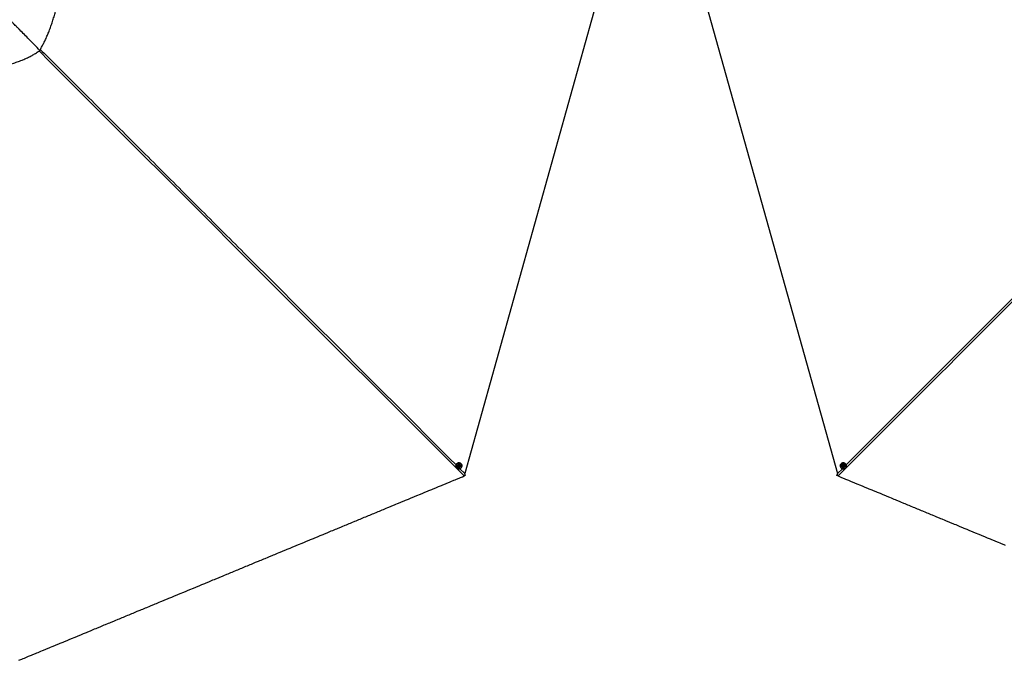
# Paper-space layout '4M DUO In Ground Anchor' of a CAD drawing. Header units: millimetres. Extents: x 20 to 26560, y 40 to 17993.
# Tile 51 of 89: x 5538 to 11090, y 9393 to 13007. Entities that reach past the tile are written whole.
import ezdxf

# ---------------------------------------------------------------- set-up
doc = ezdxf.new("R2010")
doc.units = ezdxf.units.MM

psp = doc.layouts.new('4M DUO In Ground Anchor')

# ---------------------------------------------------------------- linework, layer by layer
at = {"color": 7, "linetype": 'Continuous', "lineweight": 25, "ltscale": 2}
for p, q in [((8816.15, 13196.65), (8047.56, 10446.52)), ((9380.77, 13196.65), (10149.36, 10446.52)), ((5650.6, 12833.72), (5650.56, 12833.76)), ((8021.46, 10495.92), (8021.35, 10496.03)), ((8026.89, 10501.8), (8026.1, 10502.6)), ((10170.82, 10502.6), (10170.03, 10501.8)), ((10175.57, 10496.03), (10175.46, 10495.92)), ((8001.4, 10477.79), (8002.2, 10477)), ((8007.94, 10482.57), (8008.05, 10482.46)), ((8012.82, 10489.04), (8015.45, 10491.3)), ((8013.31, 10485.76), (8012.82, 10489.04)), ((8014.09, 10486.02), (8013.23, 10486.31)), ((8016.43, 10484.74), (8013.31, 10485.76)), ((8015.65, 10485.51), (8014.09, 10486.02)), ((8015.45, 10491.3), (8018.57, 10490.27)), ((8016.97, 10486.64), (8015.65, 10485.51)), ((8015.65, 10485.51), (8016.43, 10484.74)), ((8019.06, 10486.99), (8016.43, 10484.74)), ((8018.28, 10487.76), (8016.97, 10486.64)), ((8017.87, 10490.5), (8018.03, 10489.4)), ((8018.03, 10489.4), (8018.28, 10487.76)), ((8018.28, 10487.76), (8019.06, 10486.99)), ((8018.57, 10490.27), (8019.06, 10486.99)), ((8047.56, 10446.52), (8046.37, 10442.52)), ((10150.55, 10442.52), (10149.36, 10446.52)), ((10177.7, 10487.52), (10178.73, 10490.64)), ((10178.48, 10488.3), (10177.7, 10487.52)), ((10179.96, 10484.89), (10177.7, 10487.52)), ((10178.48, 10488.3), (10178.99, 10489.86)), ((10179.61, 10486.98), (10178.48, 10488.3)), ((10178.73, 10490.64), (10182.01, 10491.14)), ((10178.99, 10489.86), (10179.28, 10490.73)), ((10180.74, 10485.67), (10179.61, 10486.98)), ((10180.74, 10485.67), (10179.96, 10484.89)), ((10183.24, 10485.39), (10179.96, 10484.89)), ((10182.38, 10485.92), (10180.74, 10485.67)), ((10182.01, 10491.14), (10184.26, 10488.51)), ((10183.46, 10486.08), (10182.38, 10485.92)), ((10184.26, 10488.51), (10183.24, 10485.39)), ((10188.87, 10482.46), (10188.98, 10482.57)), ((10194.72, 10477), (10195.52, 10477.79))]:
    psp.add_line(p, q, dxfattribs=at)
at = {"color": 8, "linetype": 'Continuous', "lineweight": 25, "ltscale": 2}
for p, q in [((8020.19, 10473.89), (8047.56, 10446.52)), ((10149.36, 10446.52), (10176.78, 10473.94))]:
    psp.add_line(p, q, dxfattribs=at)
at = {"color": 8, "linetype": 'Continuous', "lineweight": 25, "ltscale": 2, "flags": 128}
for points in [[(8044.4, 10433.18), (7654.66, 10822.93), (7264.92, 11212.68), (6875.19, 11602.43), (6485.45, 11992.18), (6095.73, 12381.94), (5706.05, 12771.73), (5646.82, 12831.07)], [(10198.62, 10495.78), (11674.55, 11971.64), (11874.28, 12171.35), (12074.02, 12371.05), (12273.77, 12570.74), (12473.54, 12770.41), (12543.49, 12840.29)]]:
    psp.add_lwpolyline(points, dxfattribs=at)
at = {"color": 7, "linetype": 'Continuous', "lineweight": 25, "ltscale": 2, "flags": 128}
for points in [[(8026.12, 10502.57), (8023.54, 10504.65), (8020.56, 10506.14), (8017.29, 10506.97), (8013.88, 10507.12), (8010.47, 10506.57), (8007.19, 10505.36), (8004.18, 10503.52), (8001.56, 10501.14), (7999.44, 10498.31), (7997.9, 10495.15), (7997.02, 10491.78), (7996.82, 10488.35), (7997.31, 10485), (7998.48, 10481.86), (8000.27, 10479.06), (8001.4, 10477.79)], [(8026.92, 10501.77), (8029, 10499.19), (8030.49, 10496.2), (8031.32, 10492.94), (8031.47, 10489.53), (8030.92, 10486.11), (8029.71, 10482.83), (8027.87, 10479.82), (8025.49, 10477.2), (8022.66, 10475.08), (8019.5, 10473.55), (8016.13, 10472.66), (8012.7, 10472.46), (8009.35, 10472.96), (8006.21, 10474.12), (8003.41, 10475.92), (8001.07, 10478.26), (7999.27, 10481.06), (7998.11, 10484.2), (7997.61, 10487.56), (7997.82, 10490.99), (7998.7, 10494.35), (8000.23, 10497.52), (8002.35, 10500.35), (8004.97, 10502.73), (8007.99, 10504.57), (8011.26, 10505.78), (8014.68, 10506.33), (8018.09, 10506.18), (8021.35, 10505.34), (8024.34, 10503.85), (8026.92, 10501.77)], [(8026.74, 10501.39), (8024.21, 10503.42), (8021.3, 10504.88), (8018.11, 10505.69), (8014.78, 10505.84), (8011.44, 10505.31), (8008.23, 10504.12), (8005.29, 10502.33), (8002.73, 10500), (8000.66, 10497.23), (7999.16, 10494.14), (7998.3, 10490.85), (7998.1, 10487.5), (7998.58, 10484.22), (7999.72, 10481.15), (8001.47, 10478.42), (8003.76, 10476.13), (8006.5, 10474.37), (8009.57, 10473.23), (8012.84, 10472.75), (8016.19, 10472.95), (8019.48, 10473.81), (8022.57, 10475.31), (8025.34, 10477.38), (8027.66, 10479.94), (8029.46, 10482.88), (8030.65, 10486.09), (8031.18, 10489.42), (8031.04, 10492.76), (8030.22, 10495.95), (8028.77, 10498.87), (8026.74, 10501.39)], [(8020.48, 10482.37), (8022.21, 10484.29), (8023.39, 10486.58), (8023.93, 10489.06), (8023.79, 10491.54), (8022.98, 10493.86), (8021.56, 10495.82), (8019.63, 10497.3), (8017.35, 10498.17), (8014.87, 10498.38), (8012.38, 10497.91), (8010.07, 10496.79), (8008.11, 10495.1), (8006.64, 10492.98), (8005.77, 10490.58), (8005.57, 10488.07), (8006.05, 10485.65), (8007.18, 10483.49), (8008.86, 10481.75), (8010.99, 10480.57), (8013.39, 10480.02), (8015.9, 10480.15), (8018.32, 10480.96), (8020.48, 10482.37)], [(10194.75, 10477.03), (10192.16, 10474.95), (10189.18, 10473.46), (10185.91, 10472.62), (10182.5, 10472.48), (10179.09, 10473.02), (10175.81, 10474.24), (10172.8, 10476.07), (10170.18, 10478.45), (10168.06, 10481.28), (10166.53, 10484.45), (10165.64, 10487.81), (10165.44, 10491.24), (10165.93, 10494.6), (10167.1, 10497.74), (10168.89, 10500.54), (10171.23, 10502.88), (10174.03, 10504.68), (10177.17, 10505.84), (10180.53, 10506.34), (10183.96, 10506.14), (10187.32, 10505.25), (10190.48, 10503.72), (10193.31, 10501.6), (10195.69, 10498.98), (10197.53, 10495.97), (10198.75, 10492.69), (10199.29, 10489.27), (10199.15, 10485.86), (10198.31, 10482.6), (10196.83, 10479.61), (10194.75, 10477.03)], [(10194.37, 10477.21), (10196.4, 10479.74), (10197.85, 10482.65), (10198.66, 10485.85), (10198.81, 10489.18), (10198.27, 10492.52), (10197.09, 10495.72), (10195.29, 10498.66), (10192.96, 10501.22), (10190.2, 10503.29), (10187.11, 10504.79), (10183.82, 10505.66), (10180.47, 10505.85), (10177.19, 10505.37), (10174.12, 10504.23), (10171.39, 10502.48), (10169.1, 10500.18), (10167.35, 10497.45), (10166.21, 10494.38), (10165.73, 10491.1), (10165.92, 10487.75), (10166.79, 10484.46), (10168.29, 10481.37), (10170.36, 10478.6), (10172.92, 10476.28), (10175.86, 10474.48), (10179.07, 10473.3), (10182.4, 10472.76), (10185.73, 10472.91), (10188.92, 10473.72), (10191.84, 10475.18), (10194.37, 10477.21)], [(10195.54, 10477.82), (10197.62, 10480.41), (10199.11, 10483.39), (10199.94, 10486.66), (10200.09, 10490.07), (10199.54, 10493.48), (10198.33, 10496.76), (10196.49, 10499.77), (10194.11, 10502.39), (10191.28, 10504.51), (10188.12, 10506.05), (10184.75, 10506.93), (10181.32, 10507.13), (10177.97, 10506.64), (10174.83, 10505.47), (10172.03, 10503.68), (10170.82, 10502.6)], [(10175.35, 10483.47), (10177.27, 10481.74), (10179.55, 10480.56), (10182.03, 10480.02), (10184.52, 10480.16), (10186.83, 10480.97), (10188.8, 10482.39), (10190.27, 10484.32), (10191.14, 10486.6), (10191.35, 10489.08), (10190.88, 10491.57), (10189.76, 10493.88), (10188.07, 10495.84), (10185.95, 10497.31), (10183.55, 10498.18), (10181.04, 10498.38), (10178.62, 10497.9), (10176.46, 10496.77), (10174.72, 10495.08), (10173.54, 10492.96), (10172.99, 10490.55), (10173.13, 10488.05), (10173.93, 10485.63), (10175.35, 10483.47)], [(8018.8, 10484.61), (8019.96, 10486.05), (8020.51, 10487.79), (8020.36, 10489.57), (8019.54, 10491.11), (8018.17, 10492.18), (8016.46, 10492.61), (8014.68, 10492.35), (8013.08, 10491.42), (8011.92, 10489.98), (8011.37, 10488.24), (8011.51, 10486.46), (8012.33, 10484.92), (8013.7, 10483.86), (8015.41, 10483.42), (8017.2, 10483.68), (8018.8, 10484.61)], [(8052.01, 10437.12), (8049.05, 10440.08), (8046.08, 10443.04)], [(8046.37, 10442.52), (8049.16, 10439.73), (8052.17, 10436.71)], [(10144.75, 10436.71), (10147.53, 10439.5), (10150.55, 10442.52)], [(10150.84, 10443.04), (10147.88, 10440.08), (10144.91, 10437.12)], [(10177.58, 10485.15), (10179.02, 10483.99), (10180.76, 10483.44), (10182.54, 10483.59), (10184.07, 10484.41), (10185.14, 10485.78), (10185.58, 10487.49), (10185.31, 10489.28), (10184.39, 10490.88), (10182.95, 10492.04), (10181.21, 10492.59), (10179.43, 10492.44), (10177.89, 10491.62), (10176.82, 10490.25), (10176.39, 10488.54), (10176.65, 10486.75), (10177.58, 10485.15)], [(5533.59, 9393.17), (5549.11, 9399.6), (5556.87, 9402.81), (5564.62, 9406.02), (5580.14, 9412.45), (5587.9, 9415.67), (5603.42, 9422.09), (5611.18, 9425.31), (5626.69, 9431.73), (5634.45, 9434.95), (5642.21, 9438.16), (5657.73, 9444.59), (5665.49, 9447.8), (5681.01, 9454.23), (5688.76, 9457.44), (5704.28, 9463.87), (5712.04, 9467.09), (5719.8, 9470.3), (5735.32, 9476.73), (5743.08, 9479.94), (5758.59, 9486.37), (5766.35, 9489.58), (5781.87, 9496.01), (5789.63, 9499.22), (5805.15, 9505.65), (5812.9, 9508.87), (5820.66, 9512.08), (5836.18, 9518.51), (5843.94, 9521.72), (5859.46, 9528.15), (5867.22, 9531.36), (5882.73, 9537.79), (5890.49, 9541), (5898.25, 9544.22), (5913.77, 9550.65), (5921.53, 9553.86), (5937.04, 9560.29), (5944.8, 9563.5), (5960.32, 9569.93), (5968.08, 9573.14), (5975.84, 9576.36), (5991.36, 9582.78), (5999.12, 9586), (6014.63, 9592.42), (6022.39, 9595.64), (6037.91, 9602.07), (6045.67, 9605.28), (6053.43, 9608.49), (6068.94, 9614.92), (6076.7, 9618.13), (6092.22, 9624.56), (6099.98, 9627.78), (6115.5, 9634.2), (6123.26, 9637.42), (6138.77, 9643.85), (6146.53, 9647.06), (6154.29, 9650.27), (6169.81, 9656.7), (6177.57, 9659.91), (6193.08, 9666.34), (6200.84, 9669.56), (6216.36, 9675.98), (6224.12, 9679.2), (6231.88, 9682.41), (6247.4, 9688.84), (6255.15, 9692.05), (6270.67, 9698.48), (6278.43, 9701.69), (6293.95, 9708.12), (6301.71, 9711.34), (6309.47, 9714.55), (6324.98, 9720.98), (6332.74, 9724.19), (6348.26, 9730.62), (6356.02, 9733.83), (6371.54, 9740.26), (6379.29, 9743.47), (6394.81, 9749.9), (6402.57, 9753.11), (6410.33, 9756.33), (6425.85, 9762.76), (6433.61, 9765.97), (6449.12, 9772.4), (6456.88, 9775.61), (6472.4, 9782.04), (6480.16, 9785.25), (6487.92, 9788.47), (6503.43, 9794.89), (6511.19, 9798.11), (6526.71, 9804.54), (6534.47, 9807.75), (6549.99, 9814.18), (6557.75, 9817.39), (6565.5, 9820.6), (6581.02, 9827.03), (6588.78, 9830.25), (6604.3, 9836.67), (6612.06, 9839.89), (6627.57, 9846.31), (6635.33, 9849.53), (6643.09, 9852.74), (6658.61, 9859.17), (6666.37, 9862.38), (6681.89, 9868.81), (6689.65, 9872.02), (6705.16, 9878.45), (6712.92, 9881.67), (6728.44, 9888.09), (6736.2, 9891.31), (6743.96, 9894.52), (6759.47, 9900.95), (6767.23, 9904.16), (6782.75, 9910.59), (6790.51, 9913.8), (6806.03, 9920.23), (6813.79, 9923.45), (6821.54, 9926.66), (6837.06, 9933.09), (6844.82, 9936.3), (6860.34, 9942.73), (6868.1, 9945.94), (6883.61, 9952.37), (6891.37, 9955.58), (6899.13, 9958.8), (6914.65, 9965.22), (6922.41, 9968.44), (6937.93, 9974.87), (6945.68, 9978.08), (6961.2, 9984.51), (6968.96, 9987.72), (6976.72, 9990.93), (6992.24, 9997.36), (7000, 10000.58), (7015.51, 10007), (7023.27, 10010.22), (7038.79, 10016.64), (7046.55, 10019.86), (7062.07, 10026.29), (7069.82, 10029.5), (7077.58, 10032.71), (7093.1, 10039.14), (7100.86, 10042.35), (7116.38, 10048.78), (7124.14, 10052), (7139.65, 10058.42), (7147.41, 10061.64), (7155.17, 10064.85), (7170.69, 10071.28), (7178.45, 10074.49), (7193.97, 10080.92), (7201.72, 10084.13), (7217.24, 10090.56), (7225, 10093.78), (7232.76, 10096.99), (7248.28, 10103.42), (7256.04, 10106.63), (7271.55, 10113.06), (7279.31, 10116.27), (7294.83, 10122.7), (7302.59, 10125.91), (7318.11, 10132.34), (7325.86, 10135.55), (7333.62, 10138.77), (7349.14, 10145.2), (7356.9, 10148.41), (7372.42, 10154.84), (7380.18, 10158.05), (7395.69, 10164.48), (7403.45, 10167.69), (7411.21, 10170.91), (7426.73, 10177.33), (7434.49, 10180.55), (7450, 10186.97), (7457.76, 10190.19), (7473.28, 10196.62), (7481.04, 10199.83), (7488.8, 10203.04), (7504.32, 10209.47), (7512.08, 10212.68), (7527.59, 10219.11), (7535.35, 10222.33), (7550.87, 10228.75), (7558.63, 10231.97), (7566.39, 10235.18), (7581.9, 10241.61), (7589.66, 10244.82), (7605.18, 10251.25), (7612.94, 10254.46), (7628.46, 10260.89), (7636.22, 10264.1), (7651.73, 10270.53), (7659.49, 10273.75), (7667.25, 10276.96), (7682.77, 10283.39), (7690.53, 10286.6), (7706.04, 10293.03), (7713.8, 10296.24), (7729.32, 10302.67), (7737.08, 10305.88), (7744.84, 10309.1), (7760.36, 10315.53), (7768.11, 10318.74), (7783.63, 10325.17), (7791.39, 10328.38), (7806.91, 10334.81), (7814.67, 10338.02), (7822.43, 10341.24), (7837.94, 10347.66), (7845.7, 10350.88), (7861.22, 10357.3), (7868.98, 10360.52), (7884.5, 10366.95), (7892.26, 10370.16), (7900.01, 10373.37), (7915.53, 10379.8), (7923.29, 10383.01), (7938.81, 10389.44), (7946.57, 10392.66), (7962.08, 10399.08), (7969.84, 10402.3), (7985.36, 10408.72), (7993.12, 10411.94), (8000.88, 10415.15), (8016.4, 10421.58), (8024.15, 10424.79), (8034.28, 10428.99), (8044.4, 10433.18)], [(10152.52, 10433.18), (10156.4, 10431.57), (10171.92, 10425.15), (10187.43, 10418.72), (10195.19, 10415.5), (10210.71, 10409.08), (10218.47, 10405.86), (10226.23, 10402.65), (10241.74, 10396.22), (10249.5, 10393.01), (10265.02, 10386.58), (10272.78, 10383.37), (10288.3, 10376.94), (10296.06, 10373.73), (10303.81, 10370.51), (10319.33, 10364.08), (10327.09, 10360.87), (10342.61, 10354.44), (10350.37, 10351.23), (10365.89, 10344.8), (10373.64, 10341.59), (10389.16, 10335.16), (10396.92, 10331.95), (10404.68, 10328.73), (10420.2, 10322.31), (10427.96, 10319.09), (10443.47, 10312.66), (10451.23, 10309.45), (10466.75, 10303.02), (10474.51, 10299.81), (10482.27, 10296.6), (10497.78, 10290.17), (10505.54, 10286.95), (10521.06, 10280.53), (10528.82, 10277.31), (10544.34, 10270.88), (10552.1, 10267.67), (10559.85, 10264.46), (10575.37, 10258.03), (10583.13, 10254.82), (10598.65, 10248.39), (10606.41, 10245.17), (10621.92, 10238.75), (10629.68, 10235.53), (10645.2, 10229.11), (10652.96, 10225.89), (10660.72, 10222.68), (10676.24, 10216.25), (10684, 10213.04), (10699.51, 10206.61), (10707.27, 10203.4), (10722.79, 10196.97), (10730.55, 10193.75), (10738.31, 10190.54), (10753.82, 10184.11), (10761.58, 10180.9), (10777.1, 10174.47), (10784.86, 10171.26), (10800.38, 10164.83), (10808.14, 10161.62), (10815.89, 10158.4), (10831.41, 10151.98), (10839.17, 10148.76), (10854.69, 10142.33), (10862.45, 10139.12), (10877.96, 10132.69), (10885.72, 10129.48), (10893.48, 10126.27), (10909, 10119.84), (10916.76, 10116.62), (10932.28, 10110.2), (10940.03, 10106.98), (10955.55, 10100.56), (10963.31, 10097.34), (10978.83, 10090.91), (10986.59, 10087.7), (10994.35, 10084.49), (11009.86, 10078.06), (11017.62, 10074.85), (11033.14, 10068.42), (11040.9, 10065.2), (11056.42, 10058.78), (11064.18, 10055.56), (11071.93, 10052.35), (11087.45, 10045.92), (11095.21, 10042.71)]]:
    psp.add_lwpolyline(points, dxfattribs=at)
at = {"color": 7, "linetype": 'Continuous', "lineweight": 25, "ltscale": 4}
for centre, radius, start, end in [((8014.92, 10488.55), 2.66, 229.64022, 251.91499), ((8014.98, 10488.89), 3, 252.7448, 311.38823), ((8014.99, 10488.99), 3.08, 310.08099, 7.70511), ((8015.36, 10489.01), 2.7, 8.3306, 36.15064), ((10181.86, 10488.97), 3, 162.77785, 221.37856), ((10181.53, 10489.03), 2.67, 139.53867, 161.92269), ((10181.96, 10488.96), 3.07, 220.06892, 277.72939), ((10181.98, 10488.59), 2.7, 278.36153, 306.00383)]:
    psp.add_arc(centre, radius, start, end, dxfattribs=at)
at = {"color": 7, "linetype": 'Continuous', "lineweight": 25, "ltscale": 2}
for points, knots in [([(5650.56, 12833.76), (5654.16, 12839.92), (5661.32, 12852.14), (5671.42, 12871.14), (5681.51, 12891.48), (5691.46, 12913.28), (5701.62, 12937.57), (5711.39, 12963.18), (5720.73, 12990.08), (5729.3, 13017.14), (5738.76, 13049.73), (5748.68, 13087.81), (5758.81, 13131.28), (5768.03, 13174.48), (5776.66, 13217.22), (5782.31, 13245.59), (5785.11, 13259.63)], [0, 0, 0, 0, 0.04941207, 0.09809341, 0.1462096, 0.20238475, 0.25816945, 0.32126056, 0.38417958, 0.44700851, 0.50976089, 0.60991035, 0.70947139, 0.80798946, 0.9049706, 1, 1, 1, 1]), ([(5537.6, 12949.86), (5537.17, 12950.29), (5536.09, 12951.39), (5533.58, 12953.93), (5529.55, 12957.99), (5523.72, 12963.87), (5516.33, 12971.31), (5507.4, 12980.28), (5496.92, 12990.78), (5484.91, 13002.78), (5474.74, 13012.89), (5466.89, 13020.7), (5461.8, 13025.75), (5456.53, 13030.97), (5451.09, 13036.36), (5445.48, 13041.91), (5439.69, 13047.64), (5430.4, 13056.8), (5418.29, 13068.74), (5404.03, 13082.78), (5391.58, 13095.02), (5380.96, 13105.47), (5372.89, 13113.42), (5365.99, 13120.21), (5359.12, 13126.99), (5351.28, 13134.74), (5343.56, 13142.41), (5336.83, 13149.13), (5332.67, 13153.29), (5330.75, 13155.22)], [0, 0, 0, 0, 0.0061856, 0.0157074, 0.0362487, 0.0642992, 0.0998615, 0.1429364, 0.1932856, 0.251086, 0.3163432, 0.3399965, 0.3644958, 0.3898417, 0.4160344, 0.4430737, 0.4709607, 0.4996953, 0.5772798, 0.6461649, 0.7063437, 0.7578116, 0.8005623, 0.8238292, 0.858328, 0.9008147, 0.9385916, 0.9716541, 1, 1, 1, 1]), ([(5650.56, 12833.76), (5630.55, 12854.58), (5592.96, 12893.69), (5555.24, 12931.96), (5537.6, 12949.86)], [0, 0, 0, 0, 0.5323414, 1, 1, 1, 1]), ([(5225.57, 12660.86), (5233.19, 12665.36), (5248.34, 12674.29), (5271.99, 12686.01), (5295.94, 12696.55), (5320.22, 12705.99), (5347.27, 12715.44), (5377.09, 12724.84), (5409.6, 12734.32), (5440.51, 12743.07), (5469.68, 12751.5), (5497.03, 12759.85), (5524.07, 12768.87), (5548.92, 12778.16), (5571.58, 12787.72), (5592.12, 12797.46), (5612.21, 12808.29), (5631.89, 12820.24), (5644.32, 12829.2), (5650.6, 12833.72)], [0, 0, 0, 0, 0.0579399, 0.1150263, 0.1715951, 0.227887, 0.2840578, 0.357541, 0.4309539, 0.5042128, 0.5664349, 0.628389, 0.6900522, 0.7514739, 0.8005378, 0.8496841, 0.8991157, 0.9491055, 1, 1, 1, 1]), ([(8052.17, 10436.71), (8050.93, 10436.11), (8048.39, 10434.87), (8045.75, 10433.75), (8044.4, 10433.18)], [0, 0, 0, 0, 0.4896952, 1, 1, 1, 1]), ([(8052.01, 10437.12), (8052.03, 10437.06), (8052.09, 10436.93), (8052.14, 10436.79), (8052.17, 10436.71)], [0, 0, 0, 0, 0.4193022, 1, 1, 1, 1]), ([(10144.91, 10437.12), (10144.89, 10437.06), (10144.83, 10436.93), (10144.78, 10436.79), (10144.75, 10436.71)], [0, 0, 0, 0, 0.4193096, 1, 1, 1, 1]), ([(10152.52, 10433.18), (10151.23, 10433.73), (10148.59, 10434.85), (10146.04, 10436.08), (10144.75, 10436.71)], [0, 0, 0, 0, 0.4896804, 1, 1, 1, 1])]:
    psp.add_open_spline(points, degree=3, knots=knots, dxfattribs=at)
at = {"color": 8, "linetype": 'Continuous', "lineweight": 25, "ltscale": 2}
for points, knots in [([(5653.99, 12839.73), (5713.45, 12780.32), (5857.67, 12636.23), (6086.58, 12407.36), (6340.8, 12153.19), (6595, 11899.02), (7147.49, 11346.57), (7615.23, 10878.84), (7998.25, 10495.84)], [0, 0, 0, 0, 0.07606189, 0.18450171, 0.29294151, 0.4013813, 0.50982108, 1, 1, 1, 1]), ([(12550.68, 12831.65), (12530.74, 12811.68), (12381.05, 12661.68), (12101.15, 12381.97), (11711.48, 11992.17), (11321.73, 11602.43), (10932, 11212.68), (10542.26, 10822.93), (10282.43, 10563.1), (10152.52, 10433.18)], [0, 0, 0, 0, 0.02496578, 0.18747126, 0.34997698, 0.51248275, 0.67498852, 0.83749426, 1, 1, 1, 1])]:
    psp.add_open_spline(points, degree=3, knots=knots, dxfattribs=at)

doc.saveas('drawing.dxf')
